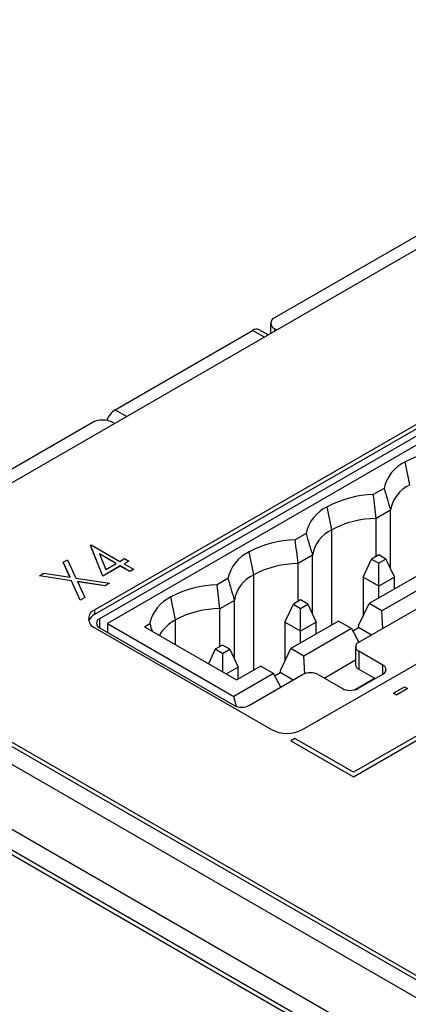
# Model space of a CAD drawing. Header units: millimetres. Extents: x 0 to 420, y 0 to 297.
# Tile 85 of 106: x 313.66 to 322.45, y 239.79 to 262.09. Entities that reach past the tile are written whole.
import ezdxf

# ---------------------------------------------------------------- set-up
doc = ezdxf.new("R2010")
doc.units = ezdxf.units.MM

msp = doc.modelspace()

# ---------------------------------------------------------------- linework, layer by layer
at = {"color": 7, "linetype": 'Continuous', "lineweight": 25}
for p, q in [((351.034, 273.582), (319.427, 255.335)), ((350.964, 273.235), (309.103, 249.069)), ((326.674, 255.254), (315.361, 248.722)), ((315.361, 248.62), (326.674, 255.151)), ((319.339, 255.213), (319.339, 254.978)), ((326.781, 255.049), (315.467, 248.518)), ((326.958, 254.945), (315.644, 248.414)), ((315.821, 253.253), (318.932, 255.049)), ((319.285, 254.947), (319.082, 255.064)), ((319.427, 255.09), (319.48, 255.06)), ((315.325, 252.968), (307.689, 248.559)), ((315.803, 252.937), (315.75, 252.968)), ((320.063, 246.008), (331.377, 252.539)), ((322.493, 251.555), (322.386, 252.073)), ((333.056, 251.878), (321.212, 245.04)), ((321.212, 244.938), (333.233, 251.878)), ((321.212, 244.936), (333.233, 251.876)), ((321.336, 247.987), (327.7, 251.661)), ((321.908, 251.47), (321.663, 251.329)), ((320.725, 250.534), (320.619, 251.053)), ((322.054, 250.975), (321.729, 250.787)), ((322.054, 249.643), (322.054, 250.975)), ((321.729, 249.931), (321.729, 250.787)), ((320.14, 250.45), (319.895, 250.309)), ((315.26, 250.182), (315.277, 250.192)), ((315.541, 249.486), (315.26, 250.182)), ((315.26, 250.182), (315.26, 250.18)), ((315.541, 249.484), (315.26, 250.18)), ((315.277, 250.192), (315.925, 249.818)), ((318.957, 249.514), (318.851, 250.032)), ((314.644, 249.799), (314.744, 249.856)), ((314.799, 249.458), (314.644, 249.799)), ((314.644, 249.799), (314.644, 249.797)), ((314.798, 249.458), (314.644, 249.797)), ((314.744, 249.856), (314.933, 249.437)), ((315.841, 249.77), (315.463, 249.988)), ((315.463, 249.988), (315.606, 249.634)), ((315.839, 249.769), (315.464, 249.985)), ((315.606, 249.634), (315.841, 249.77)), ((315.925, 249.818), (316.033, 249.881)), ((316.129, 249.825), (316.021, 249.763)), ((316.129, 249.823), (316.023, 249.762)), ((316.033, 249.881), (316.129, 249.825)), ((316.129, 249.825), (316.129, 249.823)), ((320.287, 249.955), (319.961, 249.767)), ((319.961, 248.91), (319.961, 249.767)), ((320.287, 248.623), (320.287, 249.955)), ((321.432, 249.461), (321.621, 249.869)), ((321.785, 249.964), (321.621, 249.869)), ((321.621, 249.869), (321.785, 249.774)), ((321.95, 249.869), (321.785, 249.964)), ((321.95, 249.869), (321.785, 249.774)), ((321.785, 249.256), (321.785, 249.774)), ((321.95, 249.869), (322.139, 249.461)), ((314.108, 249.489), (314.207, 249.547)), ((314.207, 249.547), (314.799, 249.458)), ((315.937, 249.714), (315.541, 249.486)), ((315.937, 249.712), (315.541, 249.484)), ((316.153, 249.59), (315.937, 249.714)), ((315.937, 249.714), (315.937, 249.712)), ((316.153, 249.588), (315.937, 249.712)), ((316.021, 249.763), (316.237, 249.638)), ((316.237, 249.638), (316.153, 249.59)), ((316.237, 249.636), (316.153, 249.588)), ((316.153, 249.59), (316.153, 249.588)), ((316.237, 249.638), (316.237, 249.636)), ((314.834, 249.38), (314.108, 249.489)), ((314.108, 249.489), (314.108, 249.487)), ((314.834, 249.378), (314.108, 249.487)), ((315.031, 248.942), (314.834, 249.38)), ((314.834, 249.38), (314.834, 249.378)), ((315.031, 248.94), (314.834, 249.378)), ((314.933, 249.437), (315.691, 249.323)), ((315.592, 249.266), (314.968, 249.36)), ((314.968, 249.36), (315.131, 249)), ((315.592, 249.264), (314.969, 249.358)), ((315.541, 249.486), (315.541, 249.484)), ((315.691, 249.323), (315.592, 249.266)), ((315.691, 249.321), (315.592, 249.264)), ((315.691, 249.323), (315.691, 249.321)), ((318.372, 249.429), (318.128, 249.288)), ((321.785, 249.256), (321.432, 249.461)), ((321.432, 249.461), (321.432, 248.58)), ((322.645, 249.485), (321.566, 248.863)), ((322.139, 249.461), (321.785, 249.256)), ((322.139, 249.193), (322.139, 249.461)), ((315.592, 249.266), (315.592, 249.264)), ((321.785, 248.989), (321.785, 249.256)), ((322.936, 249.317), (321.858, 248.694)), ((315.131, 249), (315.031, 248.942)), ((315.131, 248.998), (315.031, 248.94)), ((315.031, 248.942), (315.031, 248.94)), ((315.131, 249), (315.131, 248.998)), ((317.189, 248.493), (317.083, 249.012)), ((318.519, 248.934), (318.193, 248.746)), ((318.519, 247.602), (318.519, 248.934)), ((320.018, 248.943), (319.854, 248.848)), ((320.182, 248.848), (320.018, 248.943)), ((315.361, 248.62), (315.361, 248.722)), ((318.193, 247.89), (318.193, 248.746)), ((319.664, 248.44), (319.854, 248.848)), ((319.854, 248.848), (320.018, 248.754)), ((320.018, 248.754), (320.182, 248.848)), ((320.018, 248.236), (320.018, 248.754)), ((320.182, 248.848), (320.371, 248.44)), ((321.339, 248.384), (321.566, 248.863)), ((321.858, 248.694), (321.566, 248.863)), ((321.878, 248.3), (321.858, 248.694)), ((336.678, 231.824), (307.689, 248.559)), ((320.018, 248.236), (319.664, 248.44)), ((319.664, 248.44), (319.664, 247.559)), ((320.877, 248.465), (319.798, 247.842)), ((320.371, 248.44), (320.018, 248.236)), ((320.371, 248.173), (320.371, 248.44)), ((321.168, 248.296), (320.877, 248.465)), ((309.103, 248.253), (335.973, 232.741)), ((315.361, 248.314), (319.356, 246.008)), ((315.467, 248.314), (318.508, 246.558)), ((315.644, 248.414), (315.644, 248.212)), ((315.644, 248.414), (318.508, 246.76)), ((316.482, 248.338), (316.604, 248.409)), ((316.482, 248.338), (318.57, 247.133)), ((320.018, 247.969), (320.018, 248.236)), ((321.168, 248.296), (320.09, 247.674)), ((321.168, 248.296), (321.336, 247.987)), ((321.196, 248.245), (321.325, 248.32)), ((321.325, 248.32), (321.339, 248.384)), ((321.619, 248.15), (321.325, 248.32)), ((309.103, 248.151), (335.973, 232.639)), ((318.086, 247.828), (317.934, 247.5)), ((318.25, 247.923), (318.086, 247.828)), ((318.25, 247.733), (318.086, 247.828)), ((318.414, 247.828), (318.25, 247.923)), ((318.25, 247.733), (318.414, 247.828)), ((318.414, 247.828), (318.603, 247.42)), ((319.571, 247.363), (319.798, 247.842)), ((320.09, 247.674), (319.798, 247.842)), ((321.263, 247.885), (321.263, 247.477)), ((321.881, 247.469), (321.336, 247.783)), ((321.336, 247.783), (321.336, 247.375)), ((318.25, 247.733), (318.25, 247.318)), ((320.111, 247.274), (320.09, 247.674)), ((320.551, 247.175), (321.263, 247.586)), ((336.042, 230.721), (307.052, 247.457)), ((318.603, 247.42), (318.338, 247.267)), ((318.57, 247.133), (319.109, 247.444)), ((318.603, 247.152), (318.603, 247.42)), ((319.401, 247.276), (319.109, 247.444)), ((319.557, 247.299), (319.571, 247.363)), ((321.336, 247.375), (321.704, 247.162)), ((319.401, 247.276), (318.508, 246.76)), ((318.862, 246.558), (320.064, 247.252)), ((319.568, 246.966), (319.401, 247.276)), ((319.428, 247.225), (319.557, 247.299)), ((319.851, 247.13), (319.557, 247.299)), ((320.417, 247.252), (320.962, 246.938)), ((321.238, 246.907), (321.692, 247.17)), ((321.315, 246.938), (321.881, 247.264)), ((322.117, 246.831), (322.369, 246.977)), ((322.436, 246.938), (322.184, 246.792)), ((322.436, 246.936), (322.184, 246.79)), ((322.369, 246.977), (322.436, 246.938)), ((322.436, 246.938), (322.436, 246.936)), ((318.569, 246.533), (318.508, 246.76)), ((322.184, 246.792), (322.117, 246.831)), ((322.117, 246.831), (322.117, 246.829)), ((322.184, 246.79), (322.117, 246.829)), ((322.184, 246.792), (322.184, 246.79)), ((334.92, 230.793), (308.05, 246.305)), ((335.01, 230.845), (308.14, 246.357)), ((319.886, 245.806), (319.798, 245.755)), ((319.798, 245.755), (321.212, 244.938)), ((319.798, 245.755), (319.798, 245.753)), ((319.798, 245.753), (321.212, 244.936)), ((321.212, 245.04), (319.886, 245.806)), ((321.212, 244.938), (321.212, 244.936))]:
    msp.add_line(p, q, dxfattribs=at)
at = {"color": 8, "linetype": 'Continuous', "lineweight": 25}
for p, q in [((319.197, 254.896), (318.932, 255.049)), ((319.427, 255.09), (319.427, 255.029)), ((315.821, 253.253), (316.086, 253.1)), ((320.725, 248.377), (320.725, 250.534)), ((318.957, 247.356), (318.957, 249.514)), ((315.467, 248.518), (315.467, 248.314)), ((317.189, 247.93), (317.189, 248.493)), ((321.881, 247.264), (321.881, 247.469))]:
    msp.add_line(p, q, dxfattribs=at)
at = {"color": 7, "linetype": 'Continuous', "lineweight": 25}
for centre, radius, start, end in [((319.473, 255.213), 0.131, 110.7834, 249.2166), ((319.02, 254.926), 0.151, 65.6929, 125.6176), ((316.071, 252.863), 0.463, 122.6894, 161.6031), ((315.538, 252.558), 0.461, 62.6097, 117.3903), ((323.486, 250.028), 2.322, 91.3692, 118.2739), ((322.761, 251.284), 0.874, 115.4136, 167.6863), ((322.819, 250.853), 0.774, 114.9116, 170.8956), ((321.719, 249.008), 2.322, 91.3692, 118.2739), ((320.994, 250.263), 0.874, 115.4136, 167.6863), ((321.734, 248.65), 2.138, 90.1312, 118.158), ((321.051, 249.832), 0.774, 114.9116, 170.8956), ((319.951, 247.987), 2.322, 91.3692, 118.2739), ((319.226, 249.243), 0.874, 115.4136, 167.6863), ((319.966, 247.629), 2.138, 90.1312, 118.158), ((319.283, 248.812), 0.774, 114.9116, 170.8956), ((318.183, 246.967), 2.322, 91.3692, 118.2739), ((317.458, 248.222), 0.874, 115.4136, 167.6863), ((315.438, 248.518), 0.218, 110.7834, 249.2166), ((318.198, 246.609), 2.138, 90.1312, 118.158), ((315.48, 248.373), 0.274, 115.7285, 159.9637), ((315.506, 248.416), 0.109, 110.7834, 249.2166), ((317.625, 247.665), 0.936, 117.7448, 149.2761), ((321.375, 247.885), 0.109, 110.7834, 249.2166), ((321.388, 247.489), 0.126, 185.6948, 245.6253), ((321.842, 247.367), 0.109, 290.7834, 69.2166), ((320.24, 246.911), 0.384, 62.6097, 117.3903), ((321.139, 247.279), 0.384, 242.6097, 297.3903), ((318.685, 246.9), 0.384, 242.6097, 297.3903), ((319.709, 246.69), 0.769, 242.6097, 297.3903)]:
    msp.add_arc(centre, radius, start, end, dxfattribs=at)
for points in [[(321.729, 250.787), (321.707, 250.968), (321.685, 251.149), (321.663, 251.329)], [(321.908, 251.47), (321.956, 251.305), (322.005, 251.14), (322.054, 250.975)], [(320.14, 250.45), (320.188, 250.285), (320.237, 250.12), (320.287, 249.955)], [(319.961, 249.767), (319.939, 249.948), (319.918, 250.128), (319.895, 250.309)], [(318.372, 249.429), (318.421, 249.264), (318.47, 249.099), (318.519, 248.934)], [(318.193, 248.746), (318.172, 248.927), (318.15, 249.108), (318.128, 249.288)], [(316.604, 248.409), (316.621, 248.352), (316.638, 248.295), (316.655, 248.239)]]:
    msp.add_open_spline(points, degree=3, dxfattribs=at)

doc.saveas('drawing.dxf')
